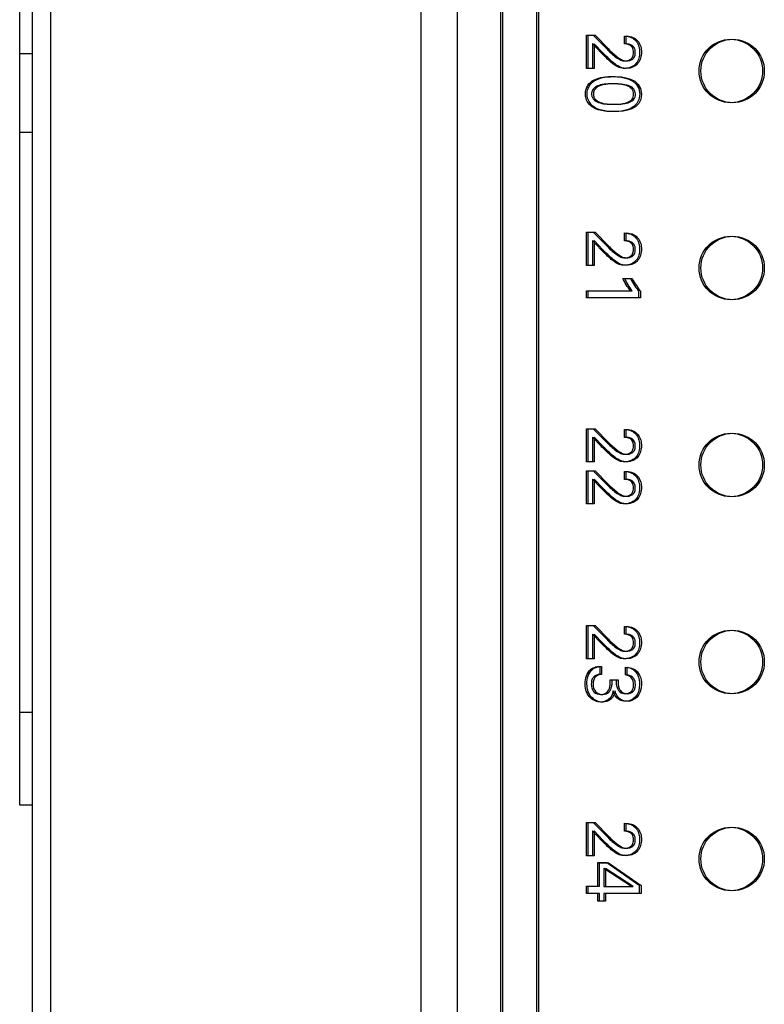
# Model space of a CAD drawing. Header units: inches. Extents: x 0 to 34, y 0 to 22.
# Tile 22 of 52: x 9.595 to 10.006, y 14.43 to 14.973. Entities that reach past the tile are written whole.
import ezdxf

# ---------------------------------------------------------------- set-up
doc = ezdxf.new("R2010")
doc.units = ezdxf.units.IN
doc.header["$LTSCALE"] = 1.87
doc.header["$MEASUREMENT"] = 0
doc.layers.get('0').update_dxf_attribs({"linetype": 'CONTINUOUS'})
doc.layers.add('03___PRT_ALL_CURVES', color=7, linetype='CONTINUOUS')

msp = doc.modelspace()

# ---------------------------------------------------------------- linework, layer by layer
at = {"color": 7, "linetype": 'CONTINUOUS'}
for p, q in [((9.6023, 12.40382), (9.6023, 17.54173)), ((9.6123, 17.51173), (9.6123, 13.44173)), ((9.8167, 15.64301), (9.8167, 14.35544)), ((9.8367, 15.64301), (9.8367, 14.35544)), ((9.8607, 15.64301), (9.8607, 14.35545)), ((9.8617, 15.64301), (9.8617, 14.35544)), ((9.8807, 14.35545), (9.8807, 15.64301)), ((9.8817, 14.35544), (9.8817, 15.64301)), ((9.5953, 14.53978), (9.5953, 15.52978)), ((9.6023, 14.95422), (9.5953, 14.95422)), ((9.6023, 14.91092), (9.5953, 14.91092)), ((9.6023, 14.59092), (9.5953, 14.59092)), ((9.6023, 14.53978), (9.5953, 14.53978))]:
    msp.add_line(p, q, dxfattribs=at)
for centre in [(9.9877, 14.94483), (9.9887, 14.94482), (9.9877, 14.83613), (9.9887, 14.83612), (9.9877, 14.72743), (9.9887, 14.72742), (9.9877, 14.61873), (9.9887, 14.61872), (9.9877, 14.51003), (9.9887, 14.51002)]:
    msp.add_circle(centre, 0.0175, dxfattribs=at)
at = {"layer": '03___PRT_ALL_CURVES', "color": 40, "linetype": 'CONTINUOUS'}
for points in [[(9.90802, 14.96451, 2.63883), (9.90802, 14.96451, 2.63883), (9.91181, 14.96451, 2.63883), (9.91181, 14.96451, 2.63883)], [(9.90802, 14.94618, 2.63883), (9.90802, 14.94618, 2.63883), (9.90802, 14.96451, 2.63883), (9.90802, 14.96451, 2.63883)], [(9.90902, 14.9645, 2.63859), (9.90902, 14.9645, 2.63859), (9.91281, 14.9645, 2.63859), (9.91281, 14.9645, 2.63859)], [(9.90902, 14.94617, 2.63859), (9.90902, 14.94617, 2.63859), (9.90902, 14.9645, 2.63859), (9.90902, 14.9645, 2.63859)], [(9.91181, 14.96451, 2.63883), (9.91181, 14.96451, 2.63883), (9.91923, 14.95697, 2.63883), (9.91923, 14.95697, 2.63883)], [(9.91281, 14.9645, 2.63859), (9.91281, 14.9645, 2.63859), (9.92023, 14.95696, 2.63859), (9.92023, 14.95696, 2.63859)], [(9.92897, 14.95972, 2.63883), (9.92897, 14.95972, 2.63883), (9.92897, 14.9641, 2.63883), (9.92897, 14.9641, 2.63883)], [(9.92997, 14.95972, 2.63859), (9.92997, 14.95972, 2.63859), (9.92997, 14.96409, 2.63859), (9.92997, 14.96409, 2.63859)], [(9.9113, 14.95989, 2.63883), (9.9113, 14.95989, 2.63883), (9.9113, 14.94618, 2.63883), (9.9113, 14.94618, 2.63883)], [(9.9161, 14.95485, 2.63883), (9.9161, 14.95485, 2.63883), (9.9113, 14.95989, 2.63883), (9.9113, 14.95989, 2.63883)], [(9.9123, 14.95988, 2.63859), (9.9123, 14.95988, 2.63859), (9.9123, 14.94617, 2.63859), (9.9123, 14.94617, 2.63859)], [(9.9171, 14.95484, 2.63859), (9.9171, 14.95484, 2.63859), (9.9123, 14.95988, 2.63859), (9.9123, 14.95988, 2.63859)], [(9.92177, 14.94952, 2.63883), (9.92072, 14.95035, 2.63883), (9.91693, 14.95401, 2.63883), (9.9161, 14.95485, 2.63883)], [(9.92277, 14.94951, 2.63859), (9.92172, 14.95034, 2.63859), (9.91793, 14.95401, 2.63859), (9.9171, 14.95484, 2.63859)], [(9.9113, 14.94618, 2.63883), (9.9113, 14.94618, 2.63883), (9.90802, 14.94618, 2.63883), (9.90802, 14.94618, 2.63883)], [(9.9123, 14.94617, 2.63859), (9.9123, 14.94617, 2.63859), (9.90902, 14.94617, 2.63859), (9.90902, 14.94617, 2.63859)], [(9.92897, 14.94626, 2.63883), (9.92714, 14.94626, 2.63883), (9.92572, 14.94639, 2.63883), (9.92177, 14.94952, 2.63883)], [(9.92997, 14.94625, 2.63859), (9.92814, 14.94625, 2.63859), (9.92672, 14.94638, 2.63859), (9.92277, 14.94951, 2.63859)], [(9.91223, 14.93985, 2.63883), (9.91414, 14.9408, 2.63883), (9.91693, 14.94173, 2.63883), (9.9221, 14.94173, 2.63883)], [(9.91323, 14.93984, 2.63859), (9.91514, 14.94079, 2.63859), (9.91793, 14.94172, 2.63859), (9.9231, 14.94172, 2.63859)], [(9.9221, 14.94173, 2.63883), (9.92639, 14.94173, 2.63883), (9.93744, 14.94122, 2.63883), (9.93744, 14.93205, 2.63883)], [(9.9231, 14.94172, 2.63859), (9.92739, 14.94172, 2.63859), (9.93844, 14.94122, 2.63859), (9.93844, 14.93205, 2.63859)], [(9.93744, 14.93205, 2.63883), (9.93744, 14.92343, 2.63883), (9.92818, 14.92239, 2.63883), (9.92277, 14.92239, 2.63883)], [(9.93844, 14.93205, 2.63859), (9.93844, 14.92342, 2.63859), (9.92918, 14.92238, 2.63859), (9.92377, 14.92238, 2.63859)], [(9.90802, 14.85585, 2.63883), (9.90802, 14.85585, 2.63883), (9.91181, 14.85585, 2.63883), (9.91181, 14.85585, 2.63883)], [(9.90802, 14.83752, 2.63883), (9.90802, 14.83752, 2.63883), (9.90802, 14.85585, 2.63883), (9.90802, 14.85585, 2.63883)], [(9.90902, 14.85584, 2.63859), (9.90902, 14.85584, 2.63859), (9.91281, 14.85584, 2.63859), (9.91281, 14.85584, 2.63859)], [(9.90902, 14.83751, 2.63859), (9.90902, 14.83751, 2.63859), (9.90902, 14.85584, 2.63859), (9.90902, 14.85584, 2.63859)], [(9.91181, 14.85585, 2.63883), (9.91181, 14.85585, 2.63883), (9.91923, 14.84831, 2.63883), (9.91923, 14.84831, 2.63883)], [(9.91281, 14.85584, 2.63859), (9.91281, 14.85584, 2.63859), (9.92023, 14.8483, 2.63859), (9.92023, 14.8483, 2.63859)], [(9.92897, 14.85106, 2.63883), (9.92897, 14.85106, 2.63883), (9.92897, 14.85544, 2.63883), (9.92897, 14.85544, 2.63883)], [(9.92997, 14.85105, 2.63859), (9.92997, 14.85105, 2.63859), (9.92997, 14.85543, 2.63859), (9.92997, 14.85543, 2.63859)], [(9.9113, 14.85122, 2.63883), (9.9113, 14.85122, 2.63883), (9.9113, 14.83752, 2.63883), (9.9113, 14.83752, 2.63883)], [(9.9161, 14.84619, 2.63883), (9.9161, 14.84619, 2.63883), (9.9113, 14.85122, 2.63883), (9.9113, 14.85122, 2.63883)], [(9.9123, 14.85122, 2.63859), (9.9123, 14.85122, 2.63859), (9.9123, 14.83751, 2.63859), (9.9123, 14.83751, 2.63859)], [(9.9171, 14.84618, 2.63859), (9.9171, 14.84618, 2.63859), (9.9123, 14.85122, 2.63859), (9.9123, 14.85122, 2.63859)], [(9.92177, 14.84085, 2.63883), (9.92072, 14.84168, 2.63883), (9.91693, 14.84535, 2.63883), (9.9161, 14.84619, 2.63883)], [(9.92277, 14.84085, 2.63859), (9.92172, 14.84167, 2.63859), (9.91793, 14.84534, 2.63859), (9.9171, 14.84618, 2.63859)], [(9.9113, 14.83752, 2.63883), (9.9113, 14.83752, 2.63883), (9.90802, 14.83752, 2.63883), (9.90802, 14.83752, 2.63883)], [(9.9123, 14.83751, 2.63859), (9.9123, 14.83751, 2.63859), (9.90902, 14.83751, 2.63859), (9.90902, 14.83751, 2.63859)], [(9.92897, 14.8376, 2.63883), (9.92714, 14.8376, 2.63883), (9.92572, 14.83773, 2.63883), (9.92177, 14.84085, 2.63883)], [(9.92997, 14.83759, 2.63859), (9.92814, 14.83759, 2.63859), (9.92672, 14.83772, 2.63859), (9.92277, 14.84085, 2.63859)], [(9.92814, 14.83031, 2.63883), (9.92814, 14.83031, 2.63883), (9.93231, 14.83031, 2.63883), (9.93231, 14.83031, 2.63883)], [(9.93231, 14.8236, 2.63883), (9.93081, 14.82539, 2.63883), (9.9291, 14.82827, 2.63883), (9.92814, 14.83031, 2.63883)], [(9.92914, 14.8303, 2.63859), (9.92914, 14.8303, 2.63859), (9.93331, 14.8303, 2.63859), (9.93331, 14.8303, 2.63859)], [(9.93331, 14.82359, 2.63859), (9.93181, 14.82538, 2.63859), (9.9301, 14.82826, 2.63859), (9.92914, 14.8303, 2.63859)], [(9.93231, 14.83031, 2.63883), (9.93373, 14.8276, 2.63883), (9.93548, 14.82494, 2.63883), (9.93685, 14.82331, 2.63883)], [(9.93331, 14.8303, 2.63859), (9.93473, 14.82759, 2.63859), (9.93648, 14.82493, 2.63859), (9.93785, 14.8233, 2.63859)], [(9.90802, 14.8236, 2.63883), (9.90802, 14.8236, 2.63883), (9.93231, 14.8236, 2.63883), (9.93231, 14.8236, 2.63883)], [(9.90802, 14.8196, 2.63883), (9.90802, 14.8196, 2.63883), (9.90802, 14.8236, 2.63883), (9.90802, 14.8236, 2.63883)], [(9.90902, 14.82359, 2.63859), (9.90902, 14.82359, 2.63859), (9.93331, 14.82359, 2.63859), (9.93331, 14.82359, 2.63859)], [(9.90902, 14.81959, 2.63859), (9.90902, 14.81959, 2.63859), (9.90902, 14.82359, 2.63859), (9.90902, 14.82359, 2.63859)], [(9.93685, 14.82331, 2.63883), (9.93685, 14.82331, 2.63883), (9.93685, 14.8196, 2.63883), (9.93685, 14.8196, 2.63883)], [(9.93785, 14.8233, 2.63859), (9.93785, 14.8233, 2.63859), (9.93785, 14.81959, 2.63859), (9.93785, 14.81959, 2.63859)], [(9.93685, 14.8196, 2.63883), (9.93685, 14.8196, 2.63883), (9.90802, 14.8196, 2.63883), (9.90802, 14.8196, 2.63883)], [(9.93785, 14.81959, 2.63859), (9.93785, 14.81959, 2.63859), (9.90902, 14.81959, 2.63859), (9.90902, 14.81959, 2.63859)], [(9.90802, 14.74744, 2.63883), (9.90802, 14.74744, 2.63883), (9.91181, 14.74744, 2.63883), (9.91181, 14.74744, 2.63883)], [(9.90802, 14.72911, 2.63883), (9.90802, 14.72911, 2.63883), (9.90802, 14.74744, 2.63883), (9.90802, 14.74744, 2.63883)], [(9.90902, 14.74743, 2.63859), (9.90902, 14.74743, 2.63859), (9.91281, 14.74743, 2.63859), (9.91281, 14.74743, 2.63859)], [(9.90902, 14.7291, 2.63859), (9.90902, 14.7291, 2.63859), (9.90902, 14.74743, 2.63859), (9.90902, 14.74743, 2.63859)], [(9.91181, 14.74744, 2.63883), (9.91181, 14.74744, 2.63883), (9.91923, 14.7399, 2.63883), (9.91923, 14.7399, 2.63883)], [(9.91281, 14.74743, 2.63859), (9.91281, 14.74743, 2.63859), (9.92023, 14.73989, 2.63859), (9.92023, 14.73989, 2.63859)], [(9.92897, 14.74265, 2.63883), (9.92897, 14.74265, 2.63883), (9.92897, 14.74702, 2.63883), (9.92897, 14.74702, 2.63883)], [(9.92997, 14.74264, 2.63859), (9.92997, 14.74264, 2.63859), (9.92997, 14.74701, 2.63859), (9.92997, 14.74701, 2.63859)], [(9.9113, 14.74281, 2.63883), (9.9113, 14.74281, 2.63883), (9.9113, 14.72911, 2.63883), (9.9113, 14.72911, 2.63883)], [(9.9161, 14.73777, 2.63883), (9.9161, 14.73777, 2.63883), (9.9113, 14.74281, 2.63883), (9.9113, 14.74281, 2.63883)], [(9.9123, 14.7428, 2.63859), (9.9123, 14.7428, 2.63859), (9.9123, 14.7291, 2.63859), (9.9123, 14.7291, 2.63859)], [(9.9171, 14.73776, 2.63859), (9.9171, 14.73776, 2.63859), (9.9123, 14.7428, 2.63859), (9.9123, 14.7428, 2.63859)], [(9.92177, 14.73244, 2.63883), (9.92072, 14.73327, 2.63883), (9.91693, 14.73694, 2.63883), (9.9161, 14.73777, 2.63883)], [(9.92277, 14.73243, 2.63859), (9.92172, 14.73326, 2.63859), (9.91793, 14.73693, 2.63859), (9.9171, 14.73776, 2.63859)], [(9.9113, 14.72911, 2.63883), (9.9113, 14.72911, 2.63883), (9.90802, 14.72911, 2.63883), (9.90802, 14.72911, 2.63883)], [(9.9123, 14.7291, 2.63859), (9.9123, 14.7291, 2.63859), (9.90902, 14.7291, 2.63859), (9.90902, 14.7291, 2.63859)], [(9.92897, 14.72919, 2.63883), (9.92714, 14.72919, 2.63883), (9.92572, 14.72932, 2.63883), (9.92177, 14.73244, 2.63883)], [(9.92997, 14.72918, 2.63859), (9.92814, 14.72918, 2.63859), (9.92672, 14.72931, 2.63859), (9.92277, 14.73243, 2.63859)], [(9.90802, 14.72427, 2.63883), (9.90802, 14.72427, 2.63883), (9.91181, 14.72427, 2.63883), (9.91181, 14.72427, 2.63883)], [(9.90802, 14.70594, 2.63883), (9.90802, 14.70594, 2.63883), (9.90802, 14.72427, 2.63883), (9.90802, 14.72427, 2.63883)], [(9.90902, 14.72426, 2.63859), (9.90902, 14.72426, 2.63859), (9.91281, 14.72426, 2.63859), (9.91281, 14.72426, 2.63859)], [(9.90902, 14.70593, 2.63859), (9.90902, 14.70593, 2.63859), (9.90902, 14.72426, 2.63859), (9.90902, 14.72426, 2.63859)], [(9.91181, 14.72427, 2.63883), (9.91181, 14.72427, 2.63883), (9.91923, 14.71673, 2.63883), (9.91923, 14.71673, 2.63883)], [(9.91281, 14.72426, 2.63859), (9.91281, 14.72426, 2.63859), (9.92023, 14.71672, 2.63859), (9.92023, 14.71672, 2.63859)], [(9.92897, 14.71948, 2.63883), (9.92897, 14.71948, 2.63883), (9.92897, 14.72386, 2.63883), (9.92897, 14.72386, 2.63883)], [(9.92997, 14.71947, 2.63859), (9.92997, 14.71947, 2.63859), (9.92997, 14.72385, 2.63859), (9.92997, 14.72385, 2.63859)], [(9.9113, 14.71965, 2.63883), (9.9113, 14.71965, 2.63883), (9.9113, 14.70594, 2.63883), (9.9113, 14.70594, 2.63883)], [(9.9161, 14.71461, 2.63883), (9.9161, 14.71461, 2.63883), (9.9113, 14.71965, 2.63883), (9.9113, 14.71965, 2.63883)], [(9.9123, 14.71964, 2.63859), (9.9123, 14.71964, 2.63859), (9.9123, 14.70593, 2.63859), (9.9123, 14.70593, 2.63859)], [(9.9171, 14.7146, 2.63859), (9.9171, 14.7146, 2.63859), (9.9123, 14.71964, 2.63859), (9.9123, 14.71964, 2.63859)], [(9.92177, 14.70928, 2.63883), (9.92072, 14.7101, 2.63883), (9.91693, 14.71377, 2.63883), (9.9161, 14.71461, 2.63883)], [(9.92277, 14.70927, 2.63859), (9.92172, 14.71009, 2.63859), (9.91793, 14.71376, 2.63859), (9.9171, 14.7146, 2.63859)], [(9.92897, 14.70602, 2.63883), (9.92714, 14.70602, 2.63883), (9.92572, 14.70615, 2.63883), (9.92177, 14.70928, 2.63883)], [(9.92997, 14.70601, 2.63859), (9.92814, 14.70601, 2.63859), (9.92672, 14.70614, 2.63859), (9.92277, 14.70927, 2.63859)], [(9.9113, 14.70594, 2.63883), (9.9113, 14.70594, 2.63883), (9.90802, 14.70594, 2.63883), (9.90802, 14.70594, 2.63883)], [(9.9123, 14.70593, 2.63859), (9.9123, 14.70593, 2.63859), (9.90902, 14.70593, 2.63859), (9.90902, 14.70593, 2.63859)], [(9.90802, 14.63877, 2.63883), (9.90802, 14.63877, 2.63883), (9.91181, 14.63877, 2.63883), (9.91181, 14.63877, 2.63883)], [(9.90802, 14.62044, 2.63883), (9.90802, 14.62044, 2.63883), (9.90802, 14.63877, 2.63883), (9.90802, 14.63877, 2.63883)], [(9.90902, 14.63877, 2.63859), (9.90902, 14.63877, 2.63859), (9.91281, 14.63877, 2.63859), (9.91281, 14.63877, 2.63859)], [(9.90902, 14.62044, 2.63859), (9.90902, 14.62044, 2.63859), (9.90902, 14.63877, 2.63859), (9.90902, 14.63877, 2.63859)], [(9.91181, 14.63877, 2.63883), (9.91181, 14.63877, 2.63883), (9.91923, 14.63123, 2.63883), (9.91923, 14.63123, 2.63883)], [(9.91281, 14.63877, 2.63859), (9.91281, 14.63877, 2.63859), (9.92023, 14.63122, 2.63859), (9.92023, 14.63122, 2.63859)], [(9.92897, 14.63399, 2.63883), (9.92897, 14.63399, 2.63883), (9.92897, 14.63836, 2.63883), (9.92897, 14.63836, 2.63883)], [(9.92997, 14.63398, 2.63859), (9.92997, 14.63398, 2.63859), (9.92997, 14.63835, 2.63859), (9.92997, 14.63835, 2.63859)], [(9.9113, 14.63415, 2.63883), (9.9113, 14.63415, 2.63883), (9.9113, 14.62044, 2.63883), (9.9113, 14.62044, 2.63883)], [(9.9161, 14.62911, 2.63883), (9.9161, 14.62911, 2.63883), (9.9113, 14.63415, 2.63883), (9.9113, 14.63415, 2.63883)], [(9.9123, 14.63414, 2.63859), (9.9123, 14.63414, 2.63859), (9.9123, 14.62044, 2.63859), (9.9123, 14.62044, 2.63859)], [(9.9171, 14.6291, 2.63859), (9.9171, 14.6291, 2.63859), (9.9123, 14.63414, 2.63859), (9.9123, 14.63414, 2.63859)], [(9.92177, 14.62378, 2.63883), (9.92072, 14.62461, 2.63883), (9.91693, 14.62828, 2.63883), (9.9161, 14.62911, 2.63883)], [(9.92277, 14.62377, 2.63859), (9.92172, 14.6246, 2.63859), (9.91793, 14.62827, 2.63859), (9.9171, 14.6291, 2.63859)], [(9.9113, 14.62044, 2.63883), (9.9113, 14.62044, 2.63883), (9.90802, 14.62044, 2.63883), (9.90802, 14.62044, 2.63883)], [(9.9123, 14.62044, 2.63859), (9.9123, 14.62044, 2.63859), (9.90902, 14.62044, 2.63859), (9.90902, 14.62044, 2.63859)], [(9.92897, 14.62052, 2.63883), (9.92714, 14.62052, 2.63883), (9.92572, 14.62065, 2.63883), (9.92177, 14.62378, 2.63883)], [(9.92997, 14.62052, 2.63859), (9.92814, 14.62052, 2.63859), (9.92672, 14.62064, 2.63859), (9.92277, 14.62377, 2.63859)], [(9.91544, 14.61623, 2.63883), (9.91544, 14.61623, 2.63883), (9.91544, 14.61182, 2.63883), (9.91544, 14.61182, 2.63883)], [(9.91644, 14.61622, 2.63859), (9.91644, 14.61622, 2.63859), (9.91644, 14.61181, 2.63859), (9.91644, 14.61181, 2.63859)], [(9.92951, 14.61578, 2.63883), (9.93668, 14.61553, 2.63883), (9.93739, 14.60878, 2.63883), (9.93739, 14.60645, 2.63883)], [(9.92951, 14.61157, 2.63883), (9.92951, 14.61157, 2.63883), (9.92951, 14.61578, 2.63883), (9.92951, 14.61578, 2.63883)], [(9.93051, 14.61577, 2.63859), (9.93768, 14.61552, 2.63859), (9.93839, 14.60877, 2.63859), (9.93839, 14.60644, 2.63859)], [(9.93051, 14.61156, 2.63859), (9.93051, 14.61156, 2.63859), (9.93051, 14.61577, 2.63859), (9.93051, 14.61577, 2.63859)], [(9.92114, 14.60894, 2.63883), (9.92114, 14.60894, 2.63883), (9.92452, 14.60894, 2.63883), (9.92452, 14.60894, 2.63883)], [(9.92214, 14.60893, 2.63859), (9.92214, 14.60893, 2.63859), (9.92552, 14.60893, 2.63859), (9.92552, 14.60893, 2.63859)], [(9.93739, 14.60645, 2.63883), (9.93739, 14.60015, 2.63883), (9.9336, 14.59703, 2.63883), (9.9296, 14.59703, 2.63883)], [(9.93839, 14.60644, 2.63859), (9.93839, 14.60014, 2.63859), (9.9346, 14.59702, 2.63859), (9.9306, 14.59702, 2.63859)], [(9.92281, 14.60278, 2.63883), (9.92193, 14.59661, 2.63883), (9.91639, 14.59661, 2.63883), (9.91581, 14.59661, 2.63883)], [(9.92381, 14.60277, 2.63859), (9.92293, 14.5966, 2.63859), (9.91739, 14.5966, 2.63859), (9.91681, 14.5966, 2.63859)], [(9.9296, 14.59703, 2.63883), (9.92722, 14.59703, 2.63883), (9.92381, 14.59832, 2.63883), (9.92281, 14.60278, 2.63883)], [(9.9306, 14.59702, 2.63859), (9.92822, 14.59702, 2.63859), (9.92481, 14.59831, 2.63859), (9.92381, 14.60277, 2.63859)], [(9.90802, 14.53011, 2.63883), (9.90802, 14.53011, 2.63883), (9.91181, 14.53011, 2.63883), (9.91181, 14.53011, 2.63883)], [(9.90802, 14.51178, 2.63883), (9.90802, 14.51178, 2.63883), (9.90802, 14.53011, 2.63883), (9.90802, 14.53011, 2.63883)], [(9.90902, 14.5301, 2.63859), (9.90902, 14.5301, 2.63859), (9.91281, 14.5301, 2.63859), (9.91281, 14.5301, 2.63859)], [(9.90902, 14.51177, 2.63859), (9.90902, 14.51177, 2.63859), (9.90902, 14.5301, 2.63859), (9.90902, 14.5301, 2.63859)], [(9.91181, 14.53011, 2.63883), (9.91181, 14.53011, 2.63883), (9.91923, 14.52257, 2.63883), (9.91923, 14.52257, 2.63883)], [(9.91281, 14.5301, 2.63859), (9.91281, 14.5301, 2.63859), (9.92023, 14.52256, 2.63859), (9.92023, 14.52256, 2.63859)], [(9.92897, 14.52532, 2.63883), (9.92897, 14.52532, 2.63883), (9.92897, 14.5297, 2.63883), (9.92897, 14.5297, 2.63883)], [(9.92997, 14.52531, 2.63859), (9.92997, 14.52531, 2.63859), (9.92997, 14.52969, 2.63859), (9.92997, 14.52969, 2.63859)], [(9.9113, 14.52549, 2.63883), (9.9113, 14.52549, 2.63883), (9.9113, 14.51178, 2.63883), (9.9113, 14.51178, 2.63883)], [(9.9161, 14.52045, 2.63883), (9.9161, 14.52045, 2.63883), (9.9113, 14.52549, 2.63883), (9.9113, 14.52549, 2.63883)], [(9.9123, 14.52548, 2.63859), (9.9123, 14.52548, 2.63859), (9.9123, 14.51177, 2.63859), (9.9123, 14.51177, 2.63859)], [(9.9171, 14.52044, 2.63859), (9.9171, 14.52044, 2.63859), (9.9123, 14.52548, 2.63859), (9.9123, 14.52548, 2.63859)], [(9.92177, 14.51512, 2.63883), (9.92072, 14.51594, 2.63883), (9.91693, 14.51961, 2.63883), (9.9161, 14.52045, 2.63883)], [(9.92277, 14.51511, 2.63859), (9.92172, 14.51594, 2.63859), (9.91793, 14.5196, 2.63859), (9.9171, 14.52044, 2.63859)], [(9.9113, 14.51178, 2.63883), (9.9113, 14.51178, 2.63883), (9.90802, 14.51178, 2.63883), (9.90802, 14.51178, 2.63883)], [(9.9123, 14.51177, 2.63859), (9.9123, 14.51177, 2.63859), (9.90902, 14.51177, 2.63859), (9.90902, 14.51177, 2.63859)], [(9.92897, 14.51186, 2.63883), (9.92714, 14.51186, 2.63883), (9.92572, 14.51199, 2.63883), (9.92177, 14.51512, 2.63883)], [(9.92997, 14.51185, 2.63859), (9.92814, 14.51185, 2.63859), (9.92672, 14.51198, 2.63859), (9.92277, 14.51511, 2.63859)], [(9.91427, 14.50799, 2.63883), (9.91427, 14.50799, 2.63883), (9.91923, 14.50799, 2.63883), (9.91923, 14.50799, 2.63883)], [(9.91427, 14.49499, 2.63883), (9.91427, 14.49499, 2.63883), (9.91427, 14.50799, 2.63883), (9.91427, 14.50799, 2.63883)], [(9.91527, 14.50798, 2.63859), (9.91527, 14.50798, 2.63859), (9.92023, 14.50798, 2.63859), (9.92023, 14.50798, 2.63859)], [(9.91527, 14.49498, 2.63859), (9.91527, 14.49498, 2.63859), (9.91527, 14.50798, 2.63859), (9.91527, 14.50798, 2.63859)], [(9.91923, 14.50799, 2.63883), (9.91923, 14.50799, 2.63883), (9.93722, 14.49549, 2.63883), (9.93722, 14.49549, 2.63883)], [(9.92023, 14.50798, 2.63859), (9.92023, 14.50798, 2.63859), (9.93822, 14.49548, 2.63859), (9.93822, 14.49548, 2.63859)], [(9.91764, 14.50482, 2.63883), (9.91764, 14.50482, 2.63883), (9.91764, 14.49487, 2.63883), (9.91764, 14.49487, 2.63883)], [(9.93285, 14.49487, 2.63883), (9.93285, 14.49487, 2.63883), (9.91764, 14.50482, 2.63883), (9.91764, 14.50482, 2.63883)], [(9.91864, 14.50481, 2.63859), (9.91864, 14.50481, 2.63859), (9.91864, 14.49486, 2.63859), (9.91864, 14.49486, 2.63859)], [(9.93385, 14.49486, 2.63859), (9.93385, 14.49486, 2.63859), (9.91864, 14.50481, 2.63859), (9.91864, 14.50481, 2.63859)], [(9.90802, 14.49499, 2.63883), (9.90802, 14.49499, 2.63883), (9.91427, 14.49499, 2.63883), (9.91427, 14.49499, 2.63883)], [(9.90802, 14.49099, 2.63883), (9.90802, 14.49099, 2.63883), (9.90802, 14.49499, 2.63883), (9.90802, 14.49499, 2.63883)], [(9.90902, 14.49498, 2.63859), (9.90902, 14.49498, 2.63859), (9.91527, 14.49498, 2.63859), (9.91527, 14.49498, 2.63859)], [(9.90902, 14.49098, 2.63859), (9.90902, 14.49098, 2.63859), (9.90902, 14.49498, 2.63859), (9.90902, 14.49498, 2.63859)], [(9.91764, 14.49487, 2.63883), (9.91764, 14.49487, 2.63883), (9.93285, 14.49487, 2.63883), (9.93285, 14.49487, 2.63883)], [(9.91864, 14.49486, 2.63859), (9.91864, 14.49486, 2.63859), (9.93385, 14.49486, 2.63859), (9.93385, 14.49486, 2.63859)], [(9.93722, 14.49549, 2.63883), (9.93722, 14.49549, 2.63883), (9.93722, 14.49099, 2.63883), (9.93722, 14.49099, 2.63883)], [(9.93822, 14.49548, 2.63859), (9.93822, 14.49548, 2.63859), (9.93822, 14.49098, 2.63859), (9.93822, 14.49098, 2.63859)], [(9.91427, 14.49099, 2.63883), (9.91427, 14.49099, 2.63883), (9.90802, 14.49099, 2.63883), (9.90802, 14.49099, 2.63883)], [(9.91527, 14.49098, 2.63859), (9.91527, 14.49098, 2.63859), (9.90902, 14.49098, 2.63859), (9.90902, 14.49098, 2.63859)], [(9.91427, 14.48678, 2.63883), (9.91427, 14.48678, 2.63883), (9.91427, 14.49099, 2.63883), (9.91427, 14.49099, 2.63883)], [(9.91527, 14.48677, 2.63859), (9.91527, 14.48677, 2.63859), (9.91527, 14.49098, 2.63859), (9.91527, 14.49098, 2.63859)], [(9.91764, 14.49099, 2.63883), (9.91764, 14.49099, 2.63883), (9.91764, 14.48678, 2.63883), (9.91764, 14.48678, 2.63883)], [(9.93722, 14.49099, 2.63883), (9.93722, 14.49099, 2.63883), (9.91764, 14.49099, 2.63883), (9.91764, 14.49099, 2.63883)], [(9.91864, 14.49098, 2.63859), (9.91864, 14.49098, 2.63859), (9.91864, 14.48677, 2.63859), (9.91864, 14.48677, 2.63859)], [(9.93822, 14.49098, 2.63859), (9.93822, 14.49098, 2.63859), (9.91864, 14.49098, 2.63859), (9.91864, 14.49098, 2.63859)], [(9.91764, 14.48678, 2.63883), (9.91764, 14.48678, 2.63883), (9.91427, 14.48678, 2.63883), (9.91427, 14.48678, 2.63883)], [(9.91864, 14.48677, 2.63859), (9.91864, 14.48677, 2.63859), (9.91527, 14.48677, 2.63859), (9.91527, 14.48677, 2.63859)]]:
    msp.add_open_spline(points, degree=3, dxfattribs=at)
for points, knots in [([(9.92897, 14.9641, 2.63883), (9.92968, 14.96408, 2.63883), (9.93125, 14.96401, 2.63883), (9.9336, 14.96302, 2.63883), (9.93527, 14.96164, 2.63883), (9.93643, 14.95987, 2.63883), (9.93724, 14.95769, 2.63883), (9.9375, 14.9549, 2.63883), (9.93711, 14.95188, 2.63883), (9.93521, 14.94794, 2.63883), (9.93206, 14.94626, 2.63883), (9.92897, 14.94626, 2.63883)], [0, 0, 0, 0, 0.134536, 0.201804, 0.269072, 0.322669, 0.376265, 0.483458, 0.612594, 0.741729, 1, 1, 1, 1]), ([(9.92997, 14.96409, 2.63859), (9.93068, 14.96407, 2.63859), (9.93225, 14.964, 2.63859), (9.9346, 14.96301, 2.63859), (9.93627, 14.96163, 2.63859), (9.93743, 14.95986, 2.63859), (9.93824, 14.95768, 2.63859), (9.9385, 14.9549, 2.63859), (9.93811, 14.95188, 2.63859), (9.93621, 14.94793, 2.63859), (9.93306, 14.94625, 2.63859), (9.92997, 14.94625, 2.63859)], [0, 0, 0, 0, 0.134536, 0.201804, 0.269072, 0.322669, 0.376265, 0.483458, 0.612594, 0.741729, 1, 1, 1, 1]), ([(9.91923, 14.95697, 2.63883), (9.92, 14.95618, 2.63883), (9.92157, 14.95462, 2.63883), (9.92453, 14.95215, 2.63883), (9.92716, 14.9506, 2.63883), (9.92854, 14.95039, 2.63883), (9.92931, 14.95039, 2.63883)], [0, 0, 0, 0, 0.217, 0.434, 0.717, 1, 1, 1, 1]), ([(9.92023, 14.95696, 2.63859), (9.921, 14.95617, 2.63859), (9.92257, 14.95461, 2.63859), (9.92553, 14.95214, 2.63859), (9.92816, 14.95059, 2.63859), (9.92954, 14.95038, 2.63859), (9.93031, 14.95038, 2.63859)], [0, 0, 0, 0, 0.217, 0.434, 0.717, 1, 1, 1, 1]), ([(9.92931, 14.95039, 2.63883), (9.92966, 14.95039, 2.63883), (9.9306, 14.95046, 2.63883), (9.93224, 14.95102, 2.63883), (9.93338, 14.95216, 2.63883), (9.93391, 14.95357, 2.63883), (9.93407, 14.95508, 2.63883), (9.93389, 14.95663, 2.63883), (9.93326, 14.95813, 2.63883), (9.93193, 14.95925, 2.63883), (9.93014, 14.95971, 2.63883), (9.92924, 14.95972, 2.63883), (9.92897, 14.95972, 2.63883)], [0, 0, 0, 0, 0.11792, 0.23584, 0.35376, 0.41272, 0.47168, 0.53772, 0.60376, 0.73584, 0.86792, 1, 1, 1, 1]), ([(9.93031, 14.95038, 2.63859), (9.93066, 14.95038, 2.63859), (9.9316, 14.95045, 2.63859), (9.93324, 14.95102, 2.63859), (9.93438, 14.95215, 2.63859), (9.93491, 14.95356, 2.63859), (9.93507, 14.95507, 2.63859), (9.93489, 14.95662, 2.63859), (9.93426, 14.95812, 2.63859), (9.93293, 14.95924, 2.63859), (9.93114, 14.9597, 2.63859), (9.93024, 14.95972, 2.63859), (9.92997, 14.95972, 2.63859)], [0, 0, 0, 0, 0.11792, 0.23584, 0.35376, 0.41272, 0.47168, 0.53772, 0.60376, 0.73584, 0.86792, 1, 1, 1, 1]), ([(9.92277, 14.92239, 2.63883), (9.91935, 14.92239, 2.63883), (9.91405, 14.92306, 2.63883), (9.90952, 14.92592, 2.63883), (9.90755, 14.92968, 2.63883), (9.90739, 14.93209, 2.63883), (9.9075, 14.93352, 2.63883), (9.90789, 14.93524, 2.63883), (9.90916, 14.93776, 2.63883), (9.91096, 14.93922, 2.63883), (9.91223, 14.93985, 2.63883)], [0, 0, 0, 0, 0.122301, 0.244603, 0.339974, 0.435345, 0.505927, 0.576509, 0.717673, 1, 1, 1, 1]), ([(9.92377, 14.92238, 2.63859), (9.92035, 14.92238, 2.63859), (9.91505, 14.92305, 2.63859), (9.91052, 14.92591, 2.63859), (9.90855, 14.92967, 2.63859), (9.90839, 14.93208, 2.63859), (9.9085, 14.93351, 2.63859), (9.90889, 14.93523, 2.63859), (9.91016, 14.93775, 2.63859), (9.91196, 14.93921, 2.63859), (9.91323, 14.93984, 2.63859)], [0, 0, 0, 0, 0.122301, 0.244603, 0.339974, 0.435345, 0.505927, 0.576509, 0.717673, 1, 1, 1, 1]), ([(9.93409, 14.93231, 2.63883), (9.93406, 14.9328, 2.63883), (9.93384, 14.93386, 2.63883), (9.93277, 14.93552, 2.63883), (9.9303, 14.93692, 2.63883), (9.92636, 14.93764, 2.63883), (9.92191, 14.93778, 2.63883), (9.91765, 14.93756, 2.63883), (9.9146, 14.93684, 2.63883), (9.91276, 14.93584, 2.63883), (9.91171, 14.93487, 2.63883), (9.91116, 14.93383, 2.63883), (9.91096, 14.93303, 2.63883), (9.9109, 14.93247, 2.63883), (9.91089, 14.9323, 2.63883), (9.91089, 14.9321, 2.63883)], [0, 0, 0, 0, 0.046911, 0.103205, 0.215792, 0.32838, 0.440967, 0.580725, 0.720483, 0.790363, 0.860242, 0.930121, 0.96506, 0.98253, 1, 1, 1, 1]), ([(9.93509, 14.9323, 2.63859), (9.93506, 14.93279, 2.63859), (9.93484, 14.93385, 2.63859), (9.93377, 14.93551, 2.63859), (9.9313, 14.93691, 2.63859), (9.92736, 14.93763, 2.63859), (9.92291, 14.93777, 2.63859), (9.91865, 14.93755, 2.63859), (9.9156, 14.93683, 2.63859), (9.91376, 14.93583, 2.63859), (9.91271, 14.93486, 2.63859), (9.91216, 14.93382, 2.63859), (9.91196, 14.93302, 2.63859), (9.9119, 14.93246, 2.63859), (9.91189, 14.93229, 2.63859), (9.91189, 14.93209, 2.63859)], [0, 0, 0, 0, 0.046911, 0.103205, 0.215792, 0.32838, 0.440967, 0.580725, 0.720483, 0.790363, 0.860242, 0.930121, 0.96506, 0.98253, 1, 1, 1, 1]), ([(9.91089, 14.9321, 2.63883), (9.9109, 14.93188, 2.63883), (9.91094, 14.93118, 2.63883), (9.91122, 14.93022, 2.63883), (9.91216, 14.92868, 2.63883), (9.91454, 14.92731, 2.63883), (9.91837, 14.92654, 2.63883), (9.92293, 14.92637, 2.63883), (9.92732, 14.92659, 2.63883), (9.93106, 14.92744, 2.63883), (9.93309, 14.92886, 2.63883), (9.93395, 14.93046, 2.63883), (9.93411, 14.9316, 2.63883), (9.93409, 14.93221, 2.63883), (9.93409, 14.93231, 2.63883)], [0, 0, 0, 0, 0.026366, 0.052731, 0.105463, 0.210925, 0.316388, 0.421851, 0.562997, 0.704142, 0.845288, 0.915861, 0.986434, 1, 1, 1, 1]), ([(9.91189, 14.93209, 2.63859), (9.9119, 14.93187, 2.63859), (9.91194, 14.93117, 2.63859), (9.91222, 14.93021, 2.63859), (9.91316, 14.92867, 2.63859), (9.91554, 14.9273, 2.63859), (9.91937, 14.92653, 2.63859), (9.92393, 14.92636, 2.63859), (9.92832, 14.92658, 2.63859), (9.93206, 14.92743, 2.63859), (9.93409, 14.92885, 2.63859), (9.93495, 14.93045, 2.63859), (9.93511, 14.93159, 2.63859), (9.93509, 14.9322, 2.63859), (9.93509, 14.9323, 2.63859)], [0, 0, 0, 0, 0.026366, 0.052731, 0.105463, 0.210925, 0.316388, 0.421851, 0.562997, 0.704142, 0.845288, 0.915861, 0.986434, 1, 1, 1, 1]), ([(9.92897, 14.85544, 2.63883), (9.92968, 14.85542, 2.63883), (9.93125, 14.85534, 2.63883), (9.9336, 14.85436, 2.63883), (9.93527, 14.85297, 2.63883), (9.93643, 14.85121, 2.63883), (9.93724, 14.84902, 2.63883), (9.9375, 14.84624, 2.63883), (9.93711, 14.84322, 2.63883), (9.93521, 14.83927, 2.63883), (9.93206, 14.8376, 2.63883), (9.92897, 14.8376, 2.63883)], [0, 0, 0, 0, 0.134462, 0.201692, 0.268923, 0.32249, 0.376057, 0.48319, 0.612393, 0.741595, 1, 1, 1, 1]), ([(9.92997, 14.85543, 2.63859), (9.93068, 14.85541, 2.63859), (9.93225, 14.85534, 2.63859), (9.9346, 14.85435, 2.63859), (9.93627, 14.85297, 2.63859), (9.93743, 14.8512, 2.63859), (9.93824, 14.84901, 2.63859), (9.9385, 14.84623, 2.63859), (9.93811, 14.84321, 2.63859), (9.93621, 14.83926, 2.63859), (9.93306, 14.83759, 2.63859), (9.92997, 14.83759, 2.63859)], [0, 0, 0, 0, 0.134462, 0.201692, 0.268923, 0.32249, 0.376057, 0.48319, 0.612393, 0.741595, 1, 1, 1, 1]), ([(9.91923, 14.84831, 2.63883), (9.92, 14.84752, 2.63883), (9.92157, 14.84595, 2.63883), (9.92453, 14.84349, 2.63883), (9.92716, 14.84194, 2.63883), (9.92854, 14.84173, 2.63883), (9.92931, 14.84173, 2.63883)], [0, 0, 0, 0, 0.217, 0.434, 0.717, 1, 1, 1, 1]), ([(9.92023, 14.8483, 2.63859), (9.921, 14.84751, 2.63859), (9.92257, 14.84594, 2.63859), (9.92553, 14.84348, 2.63859), (9.92816, 14.84193, 2.63859), (9.92954, 14.84172, 2.63859), (9.93031, 14.84172, 2.63859)], [0, 0, 0, 0, 0.217, 0.434, 0.717, 1, 1, 1, 1]), ([(9.92931, 14.84173, 2.63883), (9.92966, 14.84173, 2.63883), (9.9306, 14.84179, 2.63883), (9.93224, 14.84236, 2.63883), (9.93338, 14.8435, 2.63883), (9.93391, 14.8449, 2.63883), (9.93407, 14.84642, 2.63883), (9.93389, 14.84796, 2.63883), (9.93326, 14.84947, 2.63883), (9.93193, 14.85059, 2.63883), (9.93014, 14.85105, 2.63883), (9.92924, 14.85106, 2.63883), (9.92897, 14.85106, 2.63883)], [0, 0, 0, 0, 0.117941, 0.235882, 0.353823, 0.412793, 0.471764, 0.537793, 0.603823, 0.735882, 0.867941, 1, 1, 1, 1]), ([(9.93031, 14.84172, 2.63859), (9.93066, 14.84172, 2.63859), (9.9316, 14.84178, 2.63859), (9.93324, 14.84235, 2.63859), (9.93438, 14.84349, 2.63859), (9.93491, 14.8449, 2.63859), (9.93507, 14.84641, 2.63859), (9.93489, 14.84796, 2.63859), (9.93426, 14.84946, 2.63859), (9.93293, 14.85058, 2.63859), (9.93114, 14.85104, 2.63859), (9.93024, 14.85105, 2.63859), (9.92997, 14.85105, 2.63859)], [0, 0, 0, 0, 0.117941, 0.235882, 0.353823, 0.412793, 0.471764, 0.537793, 0.603823, 0.735882, 0.867941, 1, 1, 1, 1]), ([(9.92897, 14.74702, 2.63883), (9.92968, 14.747, 2.63883), (9.93125, 14.74693, 2.63883), (9.9336, 14.74595, 2.63883), (9.93527, 14.74456, 2.63883), (9.93643, 14.7428, 2.63883), (9.93724, 14.74061, 2.63883), (9.9375, 14.73783, 2.63883), (9.93711, 14.73481, 2.63883), (9.93521, 14.73086, 2.63883), (9.93206, 14.72919, 2.63883), (9.92897, 14.72919, 2.63883)], [0, 0, 0, 0, 0.134536, 0.201804, 0.269072, 0.322669, 0.376265, 0.483458, 0.612594, 0.741729, 1, 1, 1, 1]), ([(9.92997, 14.74701, 2.63859), (9.93068, 14.74699, 2.63859), (9.93225, 14.74692, 2.63859), (9.9346, 14.74594, 2.63859), (9.93627, 14.74455, 2.63859), (9.93743, 14.74279, 2.63859), (9.93824, 14.7406, 2.63859), (9.9385, 14.73782, 2.63859), (9.93811, 14.7348, 2.63859), (9.93621, 14.73085, 2.63859), (9.93306, 14.72918, 2.63859), (9.92997, 14.72918, 2.63859)], [0, 0, 0, 0, 0.134536, 0.201804, 0.269072, 0.322669, 0.376265, 0.483458, 0.612594, 0.741729, 1, 1, 1, 1]), ([(9.91923, 14.7399, 2.63883), (9.92, 14.73911, 2.63883), (9.92157, 14.73754, 2.63883), (9.92453, 14.73508, 2.63883), (9.92716, 14.73352, 2.63883), (9.92854, 14.73332, 2.63883), (9.92931, 14.73332, 2.63883)], [0, 0, 0, 0, 0.217, 0.434, 0.717, 1, 1, 1, 1]), ([(9.92023, 14.73989, 2.63859), (9.921, 14.7391, 2.63859), (9.92257, 14.73753, 2.63859), (9.92553, 14.73507, 2.63859), (9.92816, 14.73352, 2.63859), (9.92954, 14.73331, 2.63859), (9.93031, 14.73331, 2.63859)], [0, 0, 0, 0, 0.217, 0.434, 0.717, 1, 1, 1, 1]), ([(9.92931, 14.73332, 2.63883), (9.92966, 14.73332, 2.63883), (9.9306, 14.73338, 2.63883), (9.93224, 14.73395, 2.63883), (9.93338, 14.73508, 2.63883), (9.93391, 14.73649, 2.63883), (9.93407, 14.738, 2.63883), (9.93389, 14.73955, 2.63883), (9.93326, 14.74105, 2.63883), (9.93193, 14.74218, 2.63883), (9.93014, 14.74264, 2.63883), (9.92924, 14.74265, 2.63883), (9.92897, 14.74265, 2.63883)], [0, 0, 0, 0, 0.11792, 0.23584, 0.35376, 0.41272, 0.47168, 0.53772, 0.60376, 0.73584, 0.86792, 1, 1, 1, 1]), ([(9.93031, 14.73331, 2.63859), (9.93066, 14.73331, 2.63859), (9.9316, 14.73337, 2.63859), (9.93324, 14.73394, 2.63859), (9.93438, 14.73508, 2.63859), (9.93491, 14.73648, 2.63859), (9.93507, 14.73799, 2.63859), (9.93489, 14.73954, 2.63859), (9.93426, 14.74105, 2.63859), (9.93293, 14.74217, 2.63859), (9.93114, 14.74263, 2.63859), (9.93024, 14.74264, 2.63859), (9.92997, 14.74264, 2.63859)], [0, 0, 0, 0, 0.11792, 0.23584, 0.35376, 0.41272, 0.47168, 0.53772, 0.60376, 0.73584, 0.86792, 1, 1, 1, 1]), ([(9.92897, 14.72386, 2.63883), (9.92968, 14.72384, 2.63883), (9.93125, 14.72377, 2.63883), (9.9336, 14.72278, 2.63883), (9.93527, 14.7214, 2.63883), (9.93643, 14.71963, 2.63883), (9.93724, 14.71744, 2.63883), (9.9375, 14.71466, 2.63883), (9.93711, 14.71164, 2.63883), (9.93521, 14.70769, 2.63883), (9.93206, 14.70602, 2.63883), (9.92897, 14.70602, 2.63883)], [0, 0, 0, 0, 0.134422, 0.201633, 0.268844, 0.322417, 0.375989, 0.483135, 0.612351, 0.741567, 1, 1, 1, 1]), ([(9.92997, 14.72385, 2.63859), (9.93068, 14.72383, 2.63859), (9.93225, 14.72376, 2.63859), (9.9346, 14.72277, 2.63859), (9.93627, 14.72139, 2.63859), (9.93743, 14.71962, 2.63859), (9.93824, 14.71744, 2.63859), (9.9385, 14.71465, 2.63859), (9.93811, 14.71163, 2.63859), (9.93621, 14.70769, 2.63859), (9.93306, 14.70601, 2.63859), (9.92997, 14.70601, 2.63859)], [0, 0, 0, 0, 0.134422, 0.201633, 0.268844, 0.322417, 0.375989, 0.483135, 0.612351, 0.741567, 1, 1, 1, 1]), ([(9.92931, 14.71015, 2.63883), (9.92966, 14.71015, 2.63883), (9.9306, 14.71021, 2.63883), (9.93224, 14.71078, 2.63883), (9.93338, 14.71192, 2.63883), (9.93391, 14.71332, 2.63883), (9.93407, 14.71483, 2.63883), (9.93389, 14.71638, 2.63883), (9.93326, 14.71788, 2.63883), (9.93193, 14.71901, 2.63883), (9.93014, 14.71947, 2.63883), (9.92924, 14.71948, 2.63883), (9.92897, 14.71948, 2.63883)], [0, 0, 0, 0, 0.117836, 0.235672, 0.353508, 0.412427, 0.471345, 0.537427, 0.603508, 0.735672, 0.867836, 1, 1, 1, 1]), ([(9.93031, 14.71014, 2.63859), (9.93066, 14.71014, 2.63859), (9.9316, 14.7102, 2.63859), (9.93324, 14.71077, 2.63859), (9.93438, 14.71191, 2.63859), (9.93491, 14.71331, 2.63859), (9.93507, 14.71482, 2.63859), (9.93489, 14.71637, 2.63859), (9.93426, 14.71788, 2.63859), (9.93293, 14.719, 2.63859), (9.93114, 14.71946, 2.63859), (9.93024, 14.71947, 2.63859), (9.92997, 14.71947, 2.63859)], [0, 0, 0, 0, 0.117836, 0.235672, 0.353508, 0.412427, 0.471345, 0.537427, 0.603508, 0.735672, 0.867836, 1, 1, 1, 1]), ([(9.91923, 14.71673, 2.63883), (9.92, 14.71594, 2.63883), (9.92157, 14.71437, 2.63883), (9.92453, 14.71191, 2.63883), (9.92716, 14.71036, 2.63883), (9.92854, 14.71015, 2.63883), (9.92931, 14.71015, 2.63883)], [0, 0, 0, 0, 0.217, 0.434, 0.717, 1, 1, 1, 1]), ([(9.92023, 14.71672, 2.63859), (9.921, 14.71593, 2.63859), (9.92257, 14.71437, 2.63859), (9.92553, 14.7119, 2.63859), (9.92816, 14.71035, 2.63859), (9.92954, 14.71014, 2.63859), (9.93031, 14.71014, 2.63859)], [0, 0, 0, 0, 0.217, 0.434, 0.717, 1, 1, 1, 1]), ([(9.92897, 14.63836, 2.63883), (9.92968, 14.63834, 2.63883), (9.93125, 14.63827, 2.63883), (9.9336, 14.63728, 2.63883), (9.93527, 14.6359, 2.63883), (9.93643, 14.63413, 2.63883), (9.93724, 14.63195, 2.63883), (9.9375, 14.62917, 2.63883), (9.93711, 14.62615, 2.63883), (9.93521, 14.6222, 2.63883), (9.93206, 14.62052, 2.63883), (9.92897, 14.62052, 2.63883)], [0, 0, 0, 0, 0.134462, 0.201692, 0.268923, 0.32249, 0.376057, 0.48319, 0.612393, 0.741595, 1, 1, 1, 1]), ([(9.92997, 14.63835, 2.63859), (9.93068, 14.63833, 2.63859), (9.93225, 14.63826, 2.63859), (9.9346, 14.63727, 2.63859), (9.93627, 14.63589, 2.63859), (9.93743, 14.63413, 2.63859), (9.93824, 14.63194, 2.63859), (9.9385, 14.62916, 2.63859), (9.93811, 14.62614, 2.63859), (9.93621, 14.62219, 2.63859), (9.93306, 14.62052, 2.63859), (9.92997, 14.62052, 2.63859)], [0, 0, 0, 0, 0.134462, 0.201692, 0.268923, 0.32249, 0.376057, 0.48319, 0.612393, 0.741595, 1, 1, 1, 1]), ([(9.91923, 14.63123, 2.63883), (9.92, 14.63044, 2.63883), (9.92157, 14.62888, 2.63883), (9.92453, 14.62641, 2.63883), (9.92716, 14.62486, 2.63883), (9.92854, 14.62465, 2.63883), (9.92931, 14.62465, 2.63883)], [0, 0, 0, 0, 0.217, 0.434, 0.717, 1, 1, 1, 1]), ([(9.92023, 14.63122, 2.63859), (9.921, 14.63043, 2.63859), (9.92257, 14.62887, 2.63859), (9.92553, 14.6264, 2.63859), (9.92816, 14.62485, 2.63859), (9.92954, 14.62465, 2.63859), (9.93031, 14.62465, 2.63859)], [0, 0, 0, 0, 0.217, 0.434, 0.717, 1, 1, 1, 1]), ([(9.92931, 14.62465, 2.63883), (9.92966, 14.62465, 2.63883), (9.9306, 14.62472, 2.63883), (9.93224, 14.62529, 2.63883), (9.93338, 14.62642, 2.63883), (9.93391, 14.62783, 2.63883), (9.93407, 14.62934, 2.63883), (9.93389, 14.63089, 2.63883), (9.93326, 14.63239, 2.63883), (9.93193, 14.63352, 2.63883), (9.93014, 14.63398, 2.63883), (9.92924, 14.63399, 2.63883), (9.92897, 14.63399, 2.63883)], [0, 0, 0, 0, 0.117941, 0.235882, 0.353823, 0.412793, 0.471764, 0.537793, 0.603823, 0.735882, 0.867941, 1, 1, 1, 1]), ([(9.93031, 14.62465, 2.63859), (9.93066, 14.62465, 2.63859), (9.9316, 14.62471, 2.63859), (9.93324, 14.62528, 2.63859), (9.93438, 14.62641, 2.63859), (9.93491, 14.62782, 2.63859), (9.93507, 14.62933, 2.63859), (9.93489, 14.63088, 2.63859), (9.93426, 14.63238, 2.63859), (9.93293, 14.63351, 2.63859), (9.93114, 14.63397, 2.63859), (9.93024, 14.63398, 2.63859), (9.92997, 14.63398, 2.63859)], [0, 0, 0, 0, 0.117941, 0.235882, 0.353823, 0.412793, 0.471764, 0.537793, 0.603823, 0.735882, 0.867941, 1, 1, 1, 1]), ([(9.91581, 14.59661, 2.63883), (9.91379, 14.59661, 2.63883), (9.9106, 14.59786, 2.63883), (9.90786, 14.60198, 2.63883), (9.90707, 14.60637, 2.63883), (9.90772, 14.61117, 2.63883), (9.91001, 14.61475, 2.63883), (9.91321, 14.6162, 2.63883), (9.91483, 14.61621, 2.63883), (9.91544, 14.61623, 2.63883)], [0, 0, 0, 0, 0.27035, 0.405525, 0.540701, 0.663419, 0.786138, 0.893069, 1, 1, 1, 1]), ([(9.91681, 14.5966, 2.63859), (9.91479, 14.5966, 2.63859), (9.9116, 14.59785, 2.63859), (9.90886, 14.60197, 2.63859), (9.90807, 14.60636, 2.63859), (9.90872, 14.61116, 2.63859), (9.91101, 14.61475, 2.63859), (9.91421, 14.61619, 2.63859), (9.91583, 14.6162, 2.63859), (9.91644, 14.61622, 2.63859)], [0, 0, 0, 0, 0.27035, 0.405525, 0.540701, 0.663419, 0.786138, 0.893069, 1, 1, 1, 1]), ([(9.91544, 14.61182, 2.63883), (9.91406, 14.61184, 2.63883), (9.91229, 14.61116, 2.63883), (9.91097, 14.60899, 2.63883), (9.91058, 14.6064, 2.63883), (9.91105, 14.60375, 2.63883), (9.91264, 14.60143, 2.63883), (9.91474, 14.60078, 2.63883), (9.91601, 14.60077, 2.63883), (9.91609, 14.60077, 2.63883)], [0, 0, 0, 0, 0.229401, 0.344102, 0.458802, 0.589747, 0.720692, 0.982582, 1, 1, 1, 1]), ([(9.91644, 14.61181, 2.63859), (9.91506, 14.61183, 2.63859), (9.91329, 14.61115, 2.63859), (9.91197, 14.60899, 2.63859), (9.91158, 14.60639, 2.63859), (9.91205, 14.60374, 2.63859), (9.91364, 14.60142, 2.63859), (9.91574, 14.60077, 2.63859), (9.91701, 14.60076, 2.63859), (9.91709, 14.60077, 2.63859)], [0, 0, 0, 0, 0.229401, 0.344102, 0.458802, 0.589747, 0.720692, 0.982582, 1, 1, 1, 1]), ([(9.91609, 14.60077, 2.63883), (9.91742, 14.6008, 2.63883), (9.91976, 14.60184, 2.63883), (9.92104, 14.6047, 2.63883), (9.9212, 14.60699, 2.63883), (9.92116, 14.60821, 2.63883), (9.92114, 14.60894, 2.63883)], [0, 0, 0, 0, 0.281433, 0.579421, 0.789711, 1, 1, 1, 1]), ([(9.91709, 14.60077, 2.63859), (9.91842, 14.60079, 2.63859), (9.92076, 14.60184, 2.63859), (9.92204, 14.60469, 2.63859), (9.9222, 14.60698, 2.63859), (9.92216, 14.6082, 2.63859), (9.92214, 14.60893, 2.63859)], [0, 0, 0, 0, 0.281433, 0.579421, 0.789711, 1, 1, 1, 1]), ([(9.92452, 14.60894, 2.63883), (9.92439, 14.6075, 2.63883), (9.92451, 14.60461, 2.63883), (9.92628, 14.60219, 2.63883), (9.92787, 14.60139, 2.63883), (9.92974, 14.60114, 2.63883), (9.93174, 14.60151, 2.63883), (9.9331, 14.60261, 2.63883), (9.9338, 14.60404, 2.63883), (9.93399, 14.6051, 2.63883), (9.93403, 14.60552, 2.63883)], [0, 0, 0, 0, 0.306382, 0.459574, 0.536169, 0.612765, 0.719588, 0.826412, 0.933235, 1, 1, 1, 1]), ([(9.92552, 14.60893, 2.63859), (9.92539, 14.60749, 2.63859), (9.92551, 14.60461, 2.63859), (9.92728, 14.60218, 2.63859), (9.92887, 14.60138, 2.63859), (9.93074, 14.60113, 2.63859), (9.93274, 14.60151, 2.63859), (9.9341, 14.6026, 2.63859), (9.9348, 14.60403, 2.63859), (9.93499, 14.60509, 2.63859), (9.93503, 14.60552, 2.63859)], [0, 0, 0, 0, 0.306382, 0.459574, 0.536169, 0.612765, 0.719588, 0.826412, 0.933235, 1, 1, 1, 1]), ([(9.93403, 14.60552, 2.63883), (9.93405, 14.60578, 2.63883), (9.9341, 14.60711, 2.63883), (9.93359, 14.60984, 2.63883), (9.93131, 14.61138, 2.63883), (9.92951, 14.61157, 2.63883)], [0, 0, 0, 0, 0.110558, 0.555279, 1, 1, 1, 1]), ([(9.93503, 14.60552, 2.63859), (9.93505, 14.60577, 2.63859), (9.9351, 14.6071, 2.63859), (9.93459, 14.60983, 2.63859), (9.93231, 14.61137, 2.63859), (9.93051, 14.61156, 2.63859)], [0, 0, 0, 0, 0.110558, 0.555279, 1, 1, 1, 1]), ([(9.92897, 14.5297, 2.63883), (9.92968, 14.52968, 2.63883), (9.93125, 14.52961, 2.63883), (9.9336, 14.52862, 2.63883), (9.93527, 14.52724, 2.63883), (9.93643, 14.52547, 2.63883), (9.93724, 14.52328, 2.63883), (9.9375, 14.5205, 2.63883), (9.93711, 14.51748, 2.63883), (9.93521, 14.51353, 2.63883), (9.93206, 14.51186, 2.63883), (9.92897, 14.51186, 2.63883)], [0, 0, 0, 0, 0.134422, 0.201633, 0.268844, 0.322417, 0.375989, 0.483135, 0.612351, 0.741567, 1, 1, 1, 1]), ([(9.92997, 14.52969, 2.63859), (9.93068, 14.52967, 2.63859), (9.93225, 14.5296, 2.63859), (9.9346, 14.52861, 2.63859), (9.93627, 14.52723, 2.63859), (9.93743, 14.52546, 2.63859), (9.93824, 14.52328, 2.63859), (9.9385, 14.52049, 2.63859), (9.93811, 14.51748, 2.63859), (9.93621, 14.51353, 2.63859), (9.93306, 14.51185, 2.63859), (9.92997, 14.51185, 2.63859)], [0, 0, 0, 0, 0.134422, 0.201633, 0.268844, 0.322417, 0.375989, 0.483135, 0.612351, 0.741567, 1, 1, 1, 1]), ([(9.91923, 14.52257, 2.63883), (9.92, 14.52178, 2.63883), (9.92157, 14.52021, 2.63883), (9.92453, 14.51775, 2.63883), (9.92716, 14.5162, 2.63883), (9.92854, 14.51599, 2.63883), (9.92931, 14.51599, 2.63883)], [0, 0, 0, 0, 0.217, 0.434, 0.717, 1, 1, 1, 1]), ([(9.92023, 14.52256, 2.63859), (9.921, 14.52177, 2.63859), (9.92257, 14.52021, 2.63859), (9.92553, 14.51774, 2.63859), (9.92816, 14.51619, 2.63859), (9.92954, 14.51598, 2.63859), (9.93031, 14.51598, 2.63859)], [0, 0, 0, 0, 0.217, 0.434, 0.717, 1, 1, 1, 1]), ([(9.92931, 14.51599, 2.63883), (9.92966, 14.51599, 2.63883), (9.9306, 14.51606, 2.63883), (9.93224, 14.51662, 2.63883), (9.93338, 14.51776, 2.63883), (9.93391, 14.51917, 2.63883), (9.93407, 14.52068, 2.63883), (9.93389, 14.52223, 2.63883), (9.93326, 14.52373, 2.63883), (9.93193, 14.52485, 2.63883), (9.93014, 14.52531, 2.63883), (9.92924, 14.52532, 2.63883), (9.92897, 14.52532, 2.63883)], [0, 0, 0, 0, 0.117941, 0.235882, 0.353823, 0.412793, 0.471764, 0.537793, 0.603823, 0.735882, 0.867941, 1, 1, 1, 1]), ([(9.93031, 14.51598, 2.63859), (9.93066, 14.51598, 2.63859), (9.9316, 14.51605, 2.63859), (9.93324, 14.51662, 2.63859), (9.93438, 14.51775, 2.63859), (9.93491, 14.51916, 2.63859), (9.93507, 14.52067, 2.63859), (9.93489, 14.52222, 2.63859), (9.93426, 14.52372, 2.63859), (9.93293, 14.52484, 2.63859), (9.93114, 14.5253, 2.63859), (9.93024, 14.52531, 2.63859), (9.92997, 14.52531, 2.63859)], [0, 0, 0, 0, 0.117941, 0.235882, 0.353823, 0.412793, 0.471764, 0.537793, 0.603823, 0.735882, 0.867941, 1, 1, 1, 1])]:
    msp.add_open_spline(points, degree=3, knots=knots, dxfattribs=at)

doc.saveas('drawing.dxf')
